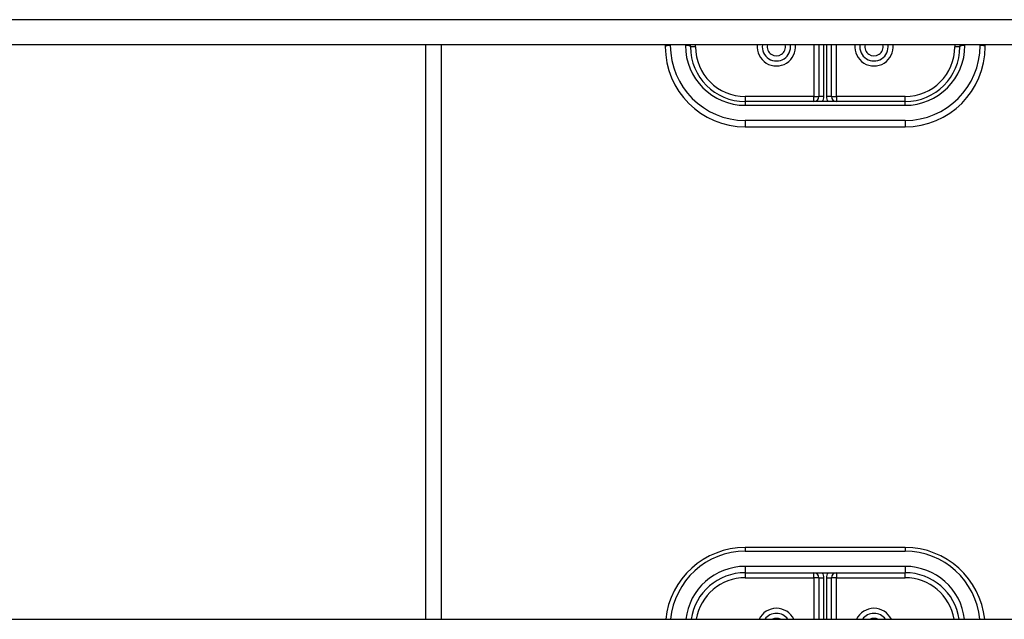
# Model space of a CAD drawing. Header units: inches. Extents: x 64.1 to 160.1, y 39 to 77.3.
# Tile 47 of 65: x 124 to 130.2, y 67.2 to 70.9. Entities that reach past the tile are written whole.
import ezdxf

# ---------------------------------------------------------------- set-up
doc = ezdxf.new("R2010")
doc.units = ezdxf.units.IN
doc.header["$MEASUREMENT"] = 0
doc.layers.add('Visible Edges(ANSI)', color=7, linetype='Continuous', lineweight=25)
doc.layers.add('Visible Tangent Edges(ANSI)', color=7, linetype='Continuous', lineweight=25)

msp = doc.modelspace()

# ---------------------------------------------------------------- linework, layer by layer
at = {"layer": 'Visible Edges(ANSI)'}
for p, q in [((155.0718, 70.7739), (112.9379, 70.7739)), ((126.5718, 70.7739), (126.5718, 67.1832)), ((128.0718, 70.7739), (128.0718, 70.7616)), ((128.2293, 70.7616), (128.2293, 70.7739)), ((129.0324, 70.7739), (129.0324, 70.4506)), ((129.1111, 70.4506), (129.1111, 70.7739)), ((129.9143, 70.7739), (129.9143, 70.7616)), ((130.0718, 70.7616), (130.0718, 70.7739)), ((129.5718, 70.4191), (128.5718, 70.4191)), ((128.5718, 70.2616), (129.5718, 70.2616)), ((129.5718, 67.6317), (128.5718, 67.6317)), ((128.5718, 67.4742), (129.5718, 67.4742)), ((129.0324, 67.4427), (129.0324, 67.1832)), ((129.1111, 67.1832), (129.1111, 67.4427)), ((112.9379, 67.1832), (155.0718, 67.1832))]:
    msp.add_line(p, q, dxfattribs=at)
for centre, radius, start, end in [((128.5718, 70.7616), 0.5, 180, 270), ((128.5718, 70.7616), 0.3425, 180, 270), ((128.7667, 70.7616), 0.0886, 172.04133, 7.95867), ((129.3769, 70.7616), 0.0886, 172.04133, 7.95867), ((129.5718, 70.7616), 0.3425, 270, 0), ((129.5718, 70.7616), 0.5, 270, 0), ((129.0009, 70.4506), 0.0315, 270, 0), ((129.1426, 70.4506), 0.0315, 180, 270), ((128.5718, 67.1317), 0.5, 90, 174.09601), ((129.5718, 67.1317), 0.5, 5.90399, 90), ((128.5718, 67.1317), 0.3425, 90, 171.36411), ((129.0009, 67.4427), 0.0315, 0, 90), ((129.1426, 67.4427), 0.0315, 90, 180), ((129.5718, 67.1317), 0.3425, 8.63589, 90), ((128.7667, 67.1317), 0.0886, 35.4926, 144.5074), ((129.3769, 67.1317), 0.0886, 35.4926, 144.5074)]:
    msp.add_arc(centre, radius, start, end, dxfattribs=at)
at = {"layer": 'Visible Tangent Edges(ANSI)'}
for p, q in [((155.0718, 70.9308), (112.9379, 70.9308)), ((126.6708, 70.7739), (126.6708, 67.1832)), ((128.1033, 70.7697), (128.1033, 70.7739)), ((128.1978, 70.7739), (128.1978, 70.7697)), ((128.2607, 70.7616), (128.2293, 70.7616)), ((128.2607, 70.7616), (128.2607, 70.7739)), ((129.0009, 70.7739), (129.0009, 70.4506)), ((129.0639, 70.4506), (129.0639, 70.7739)), ((129.0796, 70.7739), (129.0796, 70.4506)), ((129.1426, 70.4506), (129.1426, 70.7739)), ((129.8828, 70.7739), (129.8828, 70.7616)), ((129.9143, 70.7616), (129.8828, 70.7616)), ((129.9458, 70.7697), (129.9458, 70.7739)), ((130.0403, 70.7739), (130.0403, 70.7697)), ((129.0009, 70.4506), (128.5718, 70.4506)), ((128.5718, 70.4506), (128.5718, 70.4191)), ((129.0009, 70.4191), (129.0009, 70.4506)), ((129.0009, 70.4506), (129.0324, 70.4506)), ((129.0639, 70.4506), (129.0324, 70.4506)), ((129.1111, 70.4506), (129.0796, 70.4506)), ((129.1111, 70.4506), (129.1426, 70.4506)), ((129.5718, 70.4506), (129.1426, 70.4506)), ((129.1426, 70.4506), (129.1426, 70.4191)), ((129.5718, 70.4191), (129.5718, 70.4506)), ((128.5718, 70.4191), (128.5718, 70.3957)), ((128.5718, 70.3957), (129.5718, 70.3957)), ((129.5718, 70.3957), (129.5718, 70.4191)), ((129.5718, 70.3012), (128.5718, 70.3012)), ((128.5718, 70.3012), (128.5718, 70.2616)), ((129.5718, 70.3012), (129.5718, 70.2616)), ((128.5718, 67.6317), (128.5718, 67.6083)), ((128.5718, 67.6083), (129.5718, 67.6083)), ((129.5718, 67.6317), (129.5718, 67.6083)), ((129.5718, 67.5138), (128.5718, 67.5138)), ((128.5718, 67.5138), (128.5718, 67.4742)), ((129.5718, 67.5138), (129.5718, 67.4742)), ((128.5718, 67.4742), (128.5718, 67.4427)), ((128.5718, 67.4427), (129.0009, 67.4427)), ((129.0009, 67.4427), (129.0009, 67.4742)), ((129.0009, 67.4427), (129.0009, 67.1832)), ((129.0324, 67.4427), (129.0009, 67.4427)), ((129.0324, 67.4427), (129.0639, 67.4427)), ((129.0639, 67.1832), (129.0639, 67.4427)), ((129.0796, 67.4427), (129.0796, 67.1832)), ((129.0796, 67.4427), (129.1111, 67.4427)), ((129.1426, 67.4427), (129.1111, 67.4427)), ((129.1426, 67.4742), (129.1426, 67.4427)), ((129.1426, 67.4427), (129.5718, 67.4427)), ((129.1426, 67.1832), (129.1426, 67.4427)), ((129.5718, 67.4427), (129.5718, 67.4742))]:
    msp.add_line(p, q, dxfattribs=at)
for centre, radius, start, end in [((128.5718, 70.7697), 0.4685, 180, 270), ((128.5718, 70.7697), 0.374, 180, 270), ((128.5718, 70.7616), 0.311, 180, 270), ((128.7667, 70.7616), 0.1201, 174.13749, 5.86251), ((128.7667, 70.7616), 0.0571, 167.59329, 12.40671), ((129.3769, 70.7616), 0.1201, 174.13749, 5.86251), ((129.3769, 70.7616), 0.0571, 167.59329, 12.40671), ((129.5718, 70.7697), 0.4685, 270, 0), ((129.5718, 70.7697), 0.374, 270, 0), ((129.5718, 70.7616), 0.311, 270, 0), ((129.0009, 70.4506), 0.063, 330, 0), ((129.1426, 70.4506), 0.063, 180, 210), ((128.5718, 67.1398), 0.4685, 90, 174.684), ((129.5718, 67.1398), 0.4685, 5.316, 90), ((128.5718, 67.1398), 0.374, 90, 173.33555), ((129.5718, 67.1398), 0.374, 6.66445, 90), ((128.5718, 67.1317), 0.311, 90, 170.48184), ((129.0009, 67.4427), 0.063, 0, 30), ((129.1426, 67.4427), 0.063, 150, 180), ((129.5718, 67.1317), 0.311, 9.51816, 90), ((128.7667, 67.1317), 0.1201, 25.36035, 154.63965), ((129.3769, 67.1317), 0.1201, 25.36035, 154.63965), ((128.7667, 67.1317), 0.0571, 64.28027, 115.71973), ((129.3769, 67.1317), 0.0571, 64.28027, 115.71973)]:
    msp.add_arc(centre, radius, start, end, dxfattribs=at)
for centre, major_axis, start_param, end_param in [((128.1033, 70.7616), (-0.0315, 0), 4.712389, 6.283185), ((128.1978, 70.7616), (0.0315, 0), 0, 1.570796), ((129.9458, 70.7616), (-0.0315, 0), 4.712389, 6.283185), ((130.0403, 70.7616), (0.0315, 0), 0, 1.570796)]:
    msp.add_ellipse(centre, major_axis=major_axis, ratio=0.254784, start_param=start_param, end_param=end_param, dxfattribs=at)

doc.saveas('drawing.dxf')
